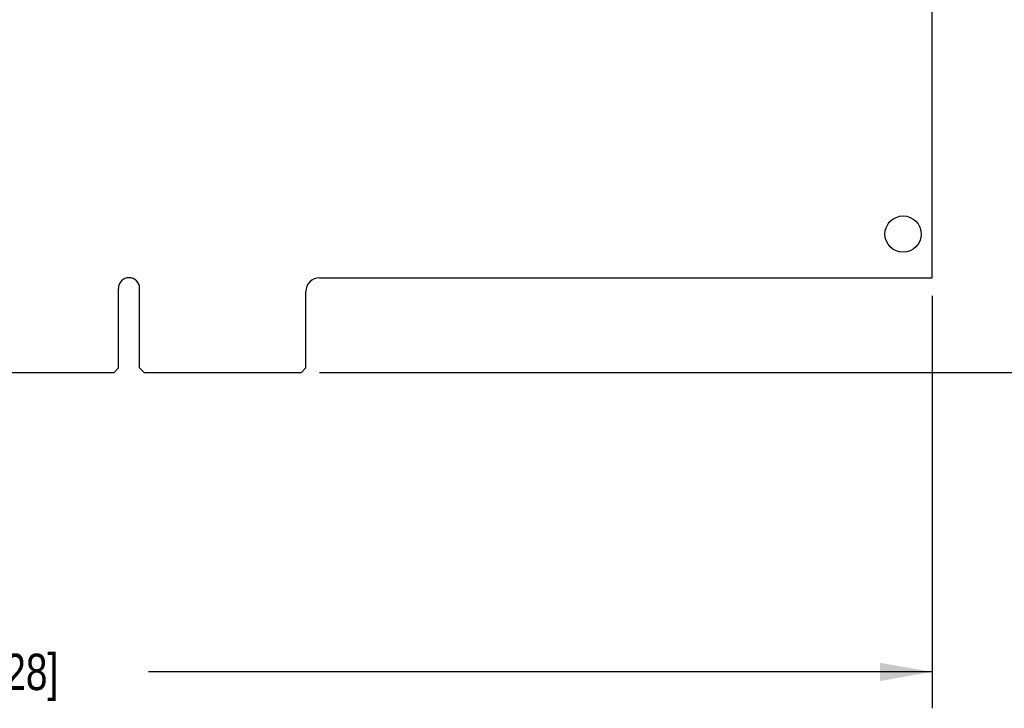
# Model space of a CAD drawing. Header units: inches. Extents: x 0.2 to 16.8, y 0.2 to 10.8.
# Tile 9 of 11: x 11.3 to 14.7, y 2.5 to 4.9. Entities that reach past the tile are written whole.
import ezdxf

# ---------------------------------------------------------------- set-up
doc = ezdxf.new("R2010")
doc.units = ezdxf.units.IN
doc.header["$LTSCALE"] = 0.935
doc.header["$MEASUREMENT"] = 0
doc.layers.get('0').update_dxf_attribs({"linetype": 'CONTINUOUS'})
doc.layers.add('DIMENSIONS', color=7, linetype='CONTINUOUS')
doc.styles.get("Standard").update_dxf_attribs({"font": 'txt', "width": 0.8})
doc.dimstyles.new('DIMSTYLE_2', dxfattribs={"dimtxt": 0.125, "dimasz": 0.18, "dimexe": 0.18, "dimexo": 0.0625, "dimgap": 0.09, "dimtad": 0, "dimtih": 1, "dimtoh": 1, "dimdec": 3, "dimzin": 4, "dimdsep": 46, "dimtxsty": 'STANDARD', "dimblk": '_FILLED', "dimblk1": '_FILLED', "dimblk2": '_FILLED', "dimcen": 0.09, "dimadec": 0, "dimazin": 0, "dimtp": 0.01, "dimtm": 0.01, "dimtfac": 1, "dimtdec": 3, "dimtofl": 0, "dimtmove": 0, "dimatfit": 3, "dimldrblk": '_FILLED', "dimfxl": 1, "dimtolj": 1, "dimtzin": 4, "dimarcsym": 0})

# ---------------------------------------------------------------- blocks, each defined once
blk = doc.blocks.new('_FILLED')
at = {"color": 0, "linetype": 'BYBLOCK'}
blk.add_solid([(0, 0), (-1, 0.174), (-1, -0.174)], dxfattribs=at)
blk = doc.blocks.new('*D11')
at = {"layer": 'DIMENSIONS', "color": 2, "linetype": 'CONTINUOUS'}
for p, q in [((14.4126, 3.9202), (14.4126, 2.5033)), ((7.4726, 3.2163), (7.4726, 2.5033)), ((7.4726, 2.6283), (10.1676, 2.6283)), ((14.4126, 2.6283), (11.7176, 2.6283))]:
    blk.add_line(p, q, dxfattribs=at)
at = {"layer": 'DIMENSIONS', "color": 2, "linetype": 'CONTINUOUS', "xscale": 0.18, "yscale": 0.18, "zscale": 0.18, "rotation": 180}
blk.add_blockref('_FILLED', (7.4726, 2.6283), dxfattribs=at)
at = {"layer": 'DIMENSIONS', "color": 2, "linetype": 'CONTINUOUS', "xscale": 0.18, "yscale": 0.18, "zscale": 0.18}
blk.add_blockref('_FILLED', (14.4126, 2.6283), dxfattribs=at)
at = {"layer": 'DIMENSIONS', "color": 2, "linetype": 'CONTINUOUS', "insert": (10.9426, 2.6908), "char_height": 0.125, "width": 1.425, "attachment_point": 2, "line_spacing_factor": 0.9}
blk.add_mtext('6.940{\\Ftxt.shx;\\W1.000000;\\H0.125000; }[176.28]', dxfattribs=at)
blk = doc.blocks.new('*D12')
at = {"layer": 'DIMENSIONS', "color": 2, "linetype": 'CONTINUOUS'}
for p, q in [((12.3101, 7.8517), (15.5535, 7.8517)), ((15.4285, 7.8517), (15.4285, 5.8797)), ((15.4285, 3.6577), (15.4285, 5.6297)), ((12.3061, 3.6577), (15.5535, 3.6577))]:
    blk.add_line(p, q, dxfattribs=at)
at = {"layer": 'DIMENSIONS', "color": 2, "linetype": 'CONTINUOUS', "xscale": 0.18, "yscale": 0.18, "zscale": 0.18}
for p, rotation in [((15.4285, 7.8517), 90), ((15.4285, 3.6577), 270)]:
    blk.add_blockref('_FILLED', p, dxfattribs=dict(at, rotation=rotation))
at = {"layer": 'DIMENSIONS', "color": 2, "linetype": 'CONTINUOUS', "insert": (15.4285, 5.8172), "char_height": 0.125, "width": 1.425, "attachment_point": 2, "line_spacing_factor": 0.9}
blk.add_mtext('4.194{\\Ftxt.shx;\\W1.000000;\\H0.125000; }[106.53]', dxfattribs=at)

msp = doc.modelspace()

# ---------------------------------------------------------------- linework, layer by layer
at = {"color": 7, "linetype": 'CONTINUOUS'}
for p, q in [((14.4126, 3.9827), (14.4126, 7.8517)), ((12.3056, 3.9827), (14.4126, 3.9827)), ((11.6141, 3.6727), (11.6141, 3.9462)), ((11.6871, 3.6727), (11.6871, 3.9462)), ((12.2586, 3.6727), (12.2586, 3.9357)), ((9.8021, 3.6577), (11.5991, 3.6577)), ((11.5991, 3.6577), (11.6141, 3.6727)), ((11.7021, 3.6577), (11.6871, 3.6727)), ((11.7021, 3.6577), (12.2436, 3.6577)), ((12.2586, 3.6727), (12.2436, 3.6577))]:
    msp.add_line(p, q, dxfattribs=at)
msp.add_circle((14.3126, 4.1327), 0.0625, dxfattribs=at)
for centre, radius, start in [((11.6506, 3.9462), 0.0365, 0), ((12.3056, 3.9357), 0.047, 90)]:
    msp.add_arc(centre, radius, start, 180, dxfattribs=at)

# ---------------------------------------------------------------- dimensions: what is measured, and where the dimension line sits
at = {"layer": 'DIMENSIONS', "color": 2, "linetype": 'CONTINUOUS'}
dim = msp.add_linear_dim(base=(15.4285, 7.8517), p1=(12.3061, 3.6577), p2=(12.3101, 7.8517), angle=90, dimstyle='DIMSTYLE_2', dxfattribs=at)
dim.commit()
dim.dimension.update_dxf_attribs({"geometry": '*D12', "text_midpoint": (15.2785, 5.7547), "dimtype": 160})
dim = msp.add_linear_dim(base=(14.4126, 2.6283), p1=(7.4726, 3.2163), p2=(14.4126, 3.9202), dimstyle='DIMSTYLE_2', dxfattribs=at)
dim.commit()
dim.dimension.update_dxf_attribs({"geometry": '*D11', "text_midpoint": (10.7926, 2.6283), "dimtype": 160})

doc.saveas('drawing.dxf')
